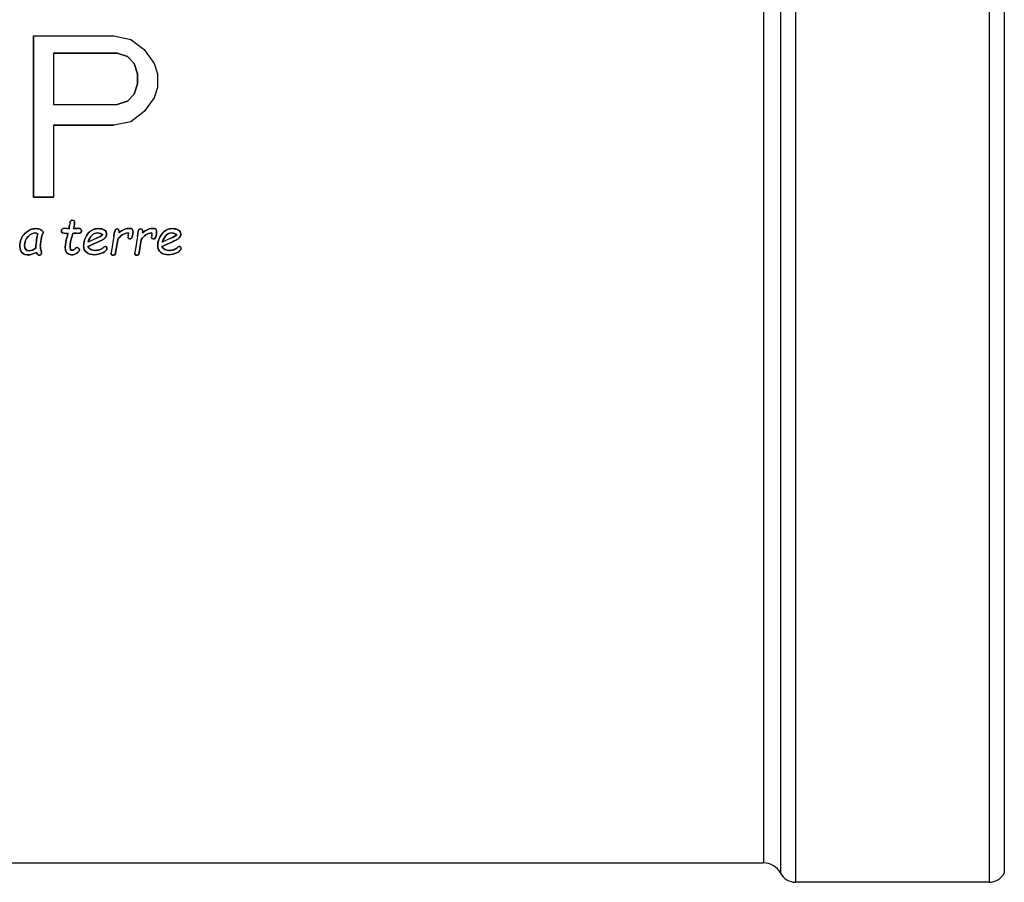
# Model space of a CAD drawing. Header units: millimetres. Extents: x 0 to 420, y 0 to 297.
# Tile 19 of 36: x 161 to 187, y 220 to 242. Entities that reach past the tile are written whole.
import ezdxf

# ---------------------------------------------------------------- set-up
doc = ezdxf.new("R2010")
doc.units = ezdxf.units.MM
doc.header["$LTSCALE"] = 23.1
for name, color, linetype in [('06_COURBES', 7, 'CONTINUOUS'), ('08_SURFACES', 7, 'CONTINUOUS'), ('AXES_REF', 7, 'CONTINUOUS')]:
    doc.layers.add(name, color=color, linetype=linetype)

msp = doc.modelspace()

# ---------------------------------------------------------------- linework, layer by layer
at = {"layer": '06_COURBES', "color": 4, "linetype": 'Continuous'}
for p, q in [((161.059, 241.826), (163.184, 241.826)), ((161.059, 237.576), (161.059, 241.826)), ((163.184, 241.826), (163.627, 241.735)), ((163.627, 241.735), (163.981, 241.464)), ((163.272, 241.373), (161.59, 241.373)), ((161.59, 241.373), (161.59, 240.017)), ((163.538, 241.283), (163.272, 241.373)), ((163.981, 241.464), (164.246, 241.102)), ((163.715, 241.102), (163.538, 241.283)), ((163.804, 240.831), (163.715, 241.102)), ((164.246, 241.102), (164.335, 240.831)), ((163.804, 240.56), (163.804, 240.831)), ((164.335, 240.831), (164.335, 240.469)), ((163.715, 240.288), (163.804, 240.56)), ((164.335, 240.469), (164.246, 240.198)), ((163.272, 240.017), (163.538, 240.107)), ((163.538, 240.107), (163.715, 240.288)), ((164.246, 240.198), (163.981, 239.836)), ((161.59, 240.017), (163.272, 240.017)), ((163.981, 239.836), (163.627, 239.565)), ((163.627, 239.565), (163.184, 239.474)), ((163.184, 239.474), (161.59, 239.474)), ((161.59, 239.474), (161.59, 237.576)), ((161.59, 237.576), (161.059, 237.576)), ((162, 236.746), (161.869, 236.756)), ((162.021, 236.91), (162.01, 236.831)), ((162.125, 236.746), (162.137, 236.822)), ((162.196, 236.629), (162.258, 236.627)), ((162.709, 236.488), (162.503, 236.395)), ((163.181, 236.553), (163.111, 236.11)), ((163.229, 236.11), (163.282, 236.456)), ((163.556, 236.555), (163.553, 236.521)), ((163.564, 236.636), (163.558, 236.582)), ((163.674, 236.555), (163.681, 236.599)), ((163.803, 236.553), (163.733, 236.11)), ((163.851, 236.11), (163.904, 236.456)), ((164.178, 236.555), (164.175, 236.521)), ((164.186, 236.636), (164.18, 236.582)), ((164.296, 236.555), (164.303, 236.599)), ((164.663, 236.488), (164.456, 236.395)), ((162.495, 236.278), (162.754, 236.393)), ((164.448, 236.278), (164.707, 236.393)), ((161.278, 236.105), (161.276, 236.115))]:
    msp.add_line(p, q, dxfattribs=at)
for points in [[(162.045, 236.953), (162.031, 236.941), (162.023, 236.927), (162.021, 236.91)], [(162.092, 236.971), (162.073, 236.971), (162.058, 236.965), (162.045, 236.953)], [(162.145, 236.886), (162.145, 236.943), (162.127, 236.971), (162.092, 236.971)], [(161.126, 236.748), (161.021, 236.748), (160.924, 236.704), (160.836, 236.618)], [(161.253, 236.716), (161.209, 236.737), (161.167, 236.748), (161.126, 236.748)], [(161.319, 236.644), (161.319, 236.672), (161.297, 236.696), (161.253, 236.716)], [(161.817, 236.737), (161.805, 236.725), (161.798, 236.709), (161.798, 236.691)], [(161.798, 236.691), (161.798, 236.668), (161.805, 236.651), (161.818, 236.641)], [(161.869, 236.756), (161.847, 236.756), (161.83, 236.75), (161.817, 236.737)], [(162.006, 236.783), (162.005, 236.769), (162.003, 236.756), (162, 236.746)], [(162.01, 236.831), (162.008, 236.814), (162.006, 236.797), (162.006, 236.783)], [(162.215, 236.756), (162.211, 236.756), (162.181, 236.752), (162.125, 236.746)], [(162.137, 236.822), (162.142, 236.848), (162.145, 236.869), (162.145, 236.886)], [(162.306, 236.743), (162.289, 236.752), (162.259, 236.756), (162.215, 236.756)], [(162.33, 236.696), (162.33, 236.718), (162.322, 236.734), (162.306, 236.743)], [(162.309, 236.646), (162.323, 236.658), (162.33, 236.675), (162.33, 236.696)], [(162.763, 236.748), (162.651, 236.748), (162.56, 236.698), (162.489, 236.599)], [(162.932, 236.711), (162.893, 236.735), (162.837, 236.748), (162.763, 236.748)], [(162.991, 236.605), (162.991, 236.651), (162.972, 236.685), (162.932, 236.711)], [(163.221, 236.723), (163.21, 236.71), (163.197, 236.653), (163.181, 236.553)], [(163.269, 236.742), (163.247, 236.742), (163.232, 236.735), (163.221, 236.723)], [(163.32, 236.671), (163.32, 236.718), (163.302, 236.742), (163.269, 236.742)], [(163.605, 236.755), (163.504, 236.755), (163.408, 236.715), (163.317, 236.637)], [(163.686, 236.656), (163.686, 236.721), (163.658, 236.755), (163.605, 236.755)], [(163.843, 236.723), (163.832, 236.71), (163.819, 236.653), (163.803, 236.553)], [(163.891, 236.742), (163.87, 236.742), (163.854, 236.735), (163.843, 236.723)], [(163.942, 236.671), (163.942, 236.718), (163.925, 236.742), (163.891, 236.742)], [(164.227, 236.755), (164.126, 236.755), (164.03, 236.715), (163.939, 236.637)], [(164.308, 236.656), (164.308, 236.721), (164.28, 236.755), (164.227, 236.755)], [(164.716, 236.748), (164.604, 236.748), (164.513, 236.698), (164.443, 236.599)], [(164.886, 236.711), (164.847, 236.735), (164.79, 236.748), (164.716, 236.748)], [(164.945, 236.605), (164.945, 236.651), (164.925, 236.685), (164.886, 236.711)], [(160.836, 236.618), (160.747, 236.532), (160.704, 236.419), (160.704, 236.28)], [(160.829, 236.304), (160.829, 236.398), (160.86, 236.477), (160.92, 236.54)], [(160.92, 236.54), (160.981, 236.603), (161.047, 236.636), (161.118, 236.636)], [(161.118, 236.636), (161.133, 236.636), (161.154, 236.627), (161.181, 236.612)], [(161.181, 236.612), (161.151, 236.536), (161.133, 236.41), (161.126, 236.234)], [(161.243, 236.291), (161.243, 236.325), (161.25, 236.382), (161.266, 236.46)], [(161.266, 236.46), (161.281, 236.539), (161.293, 236.587), (161.302, 236.603)], [(161.302, 236.603), (161.313, 236.613), (161.319, 236.626), (161.319, 236.644)], [(161.818, 236.641), (161.831, 236.63), (161.884, 236.622), (161.976, 236.618)], [(161.95, 236.533), (161.917, 236.426), (161.9, 236.335), (161.9, 236.261)], [(161.976, 236.618), (161.967, 236.589), (161.959, 236.561), (161.95, 236.533)], [(162.027, 236.285), (162.027, 236.346), (162.045, 236.435), (162.08, 236.552)], [(162.08, 236.552), (162.088, 236.579), (162.095, 236.603), (162.1, 236.623)], [(162.1, 236.623), (162.132, 236.627), (162.164, 236.63), (162.196, 236.629)], [(162.258, 236.627), (162.278, 236.627), (162.295, 236.633), (162.309, 236.646)], [(162.489, 236.599), (162.419, 236.499), (162.384, 236.398), (162.384, 236.294)], [(162.503, 236.395), (162.56, 236.554), (162.641, 236.634), (162.745, 236.634)], [(162.888, 236.584), (162.856, 236.56), (162.797, 236.528), (162.709, 236.488)], [(162.745, 236.634), (162.809, 236.634), (162.857, 236.617), (162.888, 236.584)], [(162.754, 236.393), (162.802, 236.414), (162.84, 236.432), (162.87, 236.446)], [(162.87, 236.446), (162.9, 236.461), (162.928, 236.482), (162.953, 236.508)], [(162.953, 236.508), (162.978, 236.535), (162.991, 236.567), (162.991, 236.605)], [(163.282, 236.456), (163.344, 236.562), (163.438, 236.622), (163.564, 236.636)], [(163.317, 236.637), (163.318, 236.649), (163.32, 236.661), (163.32, 236.671)], [(163.553, 236.521), (163.553, 236.491), (163.567, 236.476), (163.598, 236.476)], [(163.558, 236.582), (163.557, 236.571), (163.556, 236.562), (163.556, 236.555)], [(163.598, 236.476), (163.62, 236.476), (163.638, 236.485), (163.651, 236.503)], [(163.651, 236.503), (163.663, 236.52), (163.672, 236.538), (163.674, 236.555)], [(163.681, 236.599), (163.684, 236.62), (163.686, 236.639), (163.686, 236.656)], [(163.904, 236.456), (163.966, 236.562), (164.06, 236.622), (164.186, 236.636)], [(163.939, 236.637), (163.94, 236.649), (163.942, 236.661), (163.942, 236.671)], [(164.175, 236.521), (164.175, 236.491), (164.189, 236.476), (164.22, 236.476)], [(164.18, 236.582), (164.179, 236.571), (164.178, 236.562), (164.178, 236.555)], [(164.22, 236.476), (164.243, 236.476), (164.26, 236.485), (164.273, 236.503)], [(164.273, 236.503), (164.286, 236.52), (164.294, 236.538), (164.296, 236.555)], [(164.303, 236.599), (164.306, 236.62), (164.308, 236.639), (164.308, 236.656)], [(164.443, 236.599), (164.372, 236.499), (164.337, 236.398), (164.337, 236.294)], [(164.456, 236.395), (164.514, 236.554), (164.595, 236.634), (164.698, 236.634)], [(164.842, 236.584), (164.81, 236.56), (164.75, 236.528), (164.663, 236.488)], [(164.698, 236.634), (164.763, 236.634), (164.811, 236.617), (164.842, 236.584)], [(164.707, 236.393), (164.755, 236.414), (164.794, 236.432), (164.823, 236.446)], [(164.823, 236.446), (164.853, 236.461), (164.881, 236.482), (164.906, 236.508)], [(164.906, 236.508), (164.932, 236.535), (164.945, 236.567), (164.945, 236.605)], [(160.704, 236.28), (160.704, 236.129), (160.782, 236.055), (160.94, 236.055)], [(160.949, 236.165), (160.869, 236.165), (160.829, 236.211), (160.829, 236.304)], [(161.126, 236.234), (161.071, 236.187), (161.012, 236.165), (160.949, 236.165)], [(161.276, 236.115), (161.254, 236.19), (161.243, 236.248), (161.243, 236.291)], [(161.9, 236.261), (161.9, 236.126), (161.955, 236.058), (162.063, 236.058)], [(162.078, 236.176), (162.044, 236.176), (162.027, 236.212), (162.027, 236.285)], [(162.152, 236.207), (162.135, 236.186), (162.111, 236.176), (162.078, 236.176)], [(162.213, 236.25), (162.194, 236.25), (162.173, 236.235), (162.152, 236.207)], [(162.202, 236.098), (162.249, 236.124), (162.272, 236.156), (162.272, 236.193)], [(162.252, 236.234), (162.24, 236.244), (162.226, 236.25), (162.213, 236.25)], [(162.272, 236.193), (162.272, 236.209), (162.265, 236.223), (162.252, 236.234)], [(162.384, 236.294), (162.384, 236.222), (162.409, 236.165), (162.46, 236.123)], [(162.689, 236.173), (162.596, 236.173), (162.531, 236.208), (162.495, 236.278)], [(162.806, 236.193), (162.761, 236.18), (162.722, 236.173), (162.689, 236.173)], [(162.898, 236.245), (162.882, 236.224), (162.851, 236.207), (162.806, 236.193)], [(162.888, 236.113), (162.962, 236.148), (162.999, 236.188), (162.999, 236.231)], [(162.95, 236.278), (162.933, 236.278), (162.916, 236.267), (162.898, 236.245)], [(162.985, 236.264), (162.976, 236.273), (162.964, 236.278), (162.95, 236.278)], [(162.999, 236.231), (162.999, 236.244), (162.994, 236.254), (162.985, 236.264)], [(164.337, 236.294), (164.337, 236.222), (164.363, 236.165), (164.413, 236.123)], [(164.643, 236.173), (164.549, 236.173), (164.485, 236.208), (164.448, 236.278)], [(164.76, 236.193), (164.714, 236.18), (164.676, 236.173), (164.643, 236.173)], [(164.852, 236.245), (164.836, 236.224), (164.805, 236.207), (164.76, 236.193)], [(164.842, 236.113), (164.915, 236.148), (164.952, 236.188), (164.952, 236.231)], [(164.904, 236.278), (164.886, 236.278), (164.869, 236.267), (164.852, 236.245)], [(164.938, 236.264), (164.929, 236.273), (164.918, 236.278), (164.904, 236.278)], [(164.952, 236.231), (164.952, 236.244), (164.947, 236.254), (164.938, 236.264)], [(160.94, 236.055), (160.979, 236.055), (161.044, 236.077), (161.135, 236.12)], [(161.135, 236.12), (161.142, 236.105), (161.155, 236.089), (161.172, 236.072)], [(161.172, 236.072), (161.19, 236.055), (161.202, 236.046), (161.208, 236.046)], [(161.208, 236.046), (161.245, 236.046), (161.269, 236.066), (161.278, 236.105)], [(162.063, 236.058), (162.109, 236.058), (162.155, 236.072), (162.202, 236.098)], [(162.46, 236.123), (162.51, 236.081), (162.581, 236.06), (162.671, 236.06)], [(162.671, 236.06), (162.742, 236.06), (162.815, 236.078), (162.888, 236.113)], [(163.111, 236.11), (163.105, 236.067), (163.12, 236.045), (163.156, 236.045)], [(163.156, 236.045), (163.198, 236.045), (163.223, 236.067), (163.229, 236.11)], [(163.733, 236.11), (163.727, 236.067), (163.742, 236.045), (163.778, 236.045)], [(163.778, 236.045), (163.82, 236.045), (163.845, 236.067), (163.851, 236.11)], [(164.413, 236.123), (164.464, 236.081), (164.534, 236.06), (164.624, 236.06)], [(164.624, 236.06), (164.696, 236.06), (164.768, 236.078), (164.842, 236.113)]]:
    msp.add_open_spline(points, degree=3, dxfattribs=at)
at = {"layer": '08_SURFACES', "color": 7, "linetype": 'Continuous'}
for p, q in [((161.059, 241.826), (163.184, 241.826)), ((161.059, 241.826), (161.059, 237.576)), ((163.184, 241.826), (163.627, 241.735)), ((163.627, 241.735), (163.981, 241.464)), ((161.59, 241.373), (163.272, 241.373)), ((161.59, 241.373), (161.59, 240.017)), ((163.272, 241.373), (163.538, 241.283)), ((163.981, 241.464), (164.246, 241.102)), ((163.538, 241.283), (163.715, 241.102)), ((163.715, 241.102), (163.804, 240.831)), ((164.246, 241.102), (164.335, 240.831)), ((163.804, 240.831), (163.804, 240.56)), ((164.335, 240.831), (164.335, 240.469)), ((163.804, 240.56), (163.715, 240.288)), ((164.335, 240.469), (164.246, 240.198)), ((163.538, 240.107), (163.272, 240.017)), ((163.715, 240.288), (163.538, 240.107)), ((164.246, 240.198), (163.981, 239.836)), ((161.59, 240.017), (163.272, 240.017)), ((163.981, 239.836), (163.627, 239.565)), ((163.627, 239.565), (163.184, 239.474)), ((161.59, 239.474), (163.184, 239.474)), ((161.59, 239.474), (161.59, 237.576)), ((161.059, 237.576), (161.59, 237.576)), ((161.869, 236.756), (162, 236.746)), ((162.021, 236.91), (162.01, 236.831)), ((162.137, 236.822), (162.125, 236.746)), ((162.196, 236.629), (162.258, 236.627)), ((162.709, 236.488), (162.503, 236.395)), ((163.181, 236.553), (163.111, 236.11)), ((163.282, 236.456), (163.229, 236.11)), ((163.556, 236.555), (163.553, 236.521)), ((163.564, 236.636), (163.558, 236.582)), ((163.681, 236.599), (163.674, 236.555)), ((163.803, 236.553), (163.733, 236.11)), ((163.904, 236.456), (163.851, 236.11)), ((164.178, 236.555), (164.175, 236.521)), ((164.186, 236.636), (164.18, 236.582)), ((164.303, 236.599), (164.296, 236.555)), ((164.663, 236.488), (164.456, 236.395)), ((162.754, 236.393), (162.495, 236.278)), ((164.707, 236.393), (164.448, 236.278)), ((161.276, 236.115), (161.278, 236.105))]:
    msp.add_line(p, q, dxfattribs=at)
for points in [[(162.021, 236.91), (162.023, 236.927), (162.031, 236.941), (162.045, 236.953)], [(162.045, 236.953), (162.058, 236.965), (162.073, 236.971), (162.092, 236.971)], [(162.092, 236.971), (162.127, 236.971), (162.145, 236.943), (162.145, 236.886)], [(160.836, 236.618), (160.924, 236.704), (161.021, 236.748), (161.126, 236.748)], [(161.126, 236.748), (161.167, 236.748), (161.209, 236.737), (161.253, 236.716)], [(161.253, 236.716), (161.297, 236.696), (161.319, 236.672), (161.319, 236.644)], [(161.798, 236.691), (161.798, 236.709), (161.805, 236.725), (161.817, 236.737)], [(161.818, 236.641), (161.805, 236.651), (161.798, 236.668), (161.798, 236.691)], [(161.817, 236.737), (161.83, 236.75), (161.847, 236.756), (161.869, 236.756)], [(162, 236.746), (162.003, 236.756), (162.005, 236.769), (162.006, 236.783)], [(162.006, 236.783), (162.006, 236.797), (162.008, 236.814), (162.01, 236.831)], [(162.125, 236.746), (162.181, 236.752), (162.211, 236.756), (162.215, 236.756)], [(162.145, 236.886), (162.145, 236.869), (162.142, 236.848), (162.137, 236.822)], [(162.215, 236.756), (162.259, 236.756), (162.289, 236.752), (162.306, 236.743)], [(162.306, 236.743), (162.322, 236.734), (162.33, 236.718), (162.33, 236.696)], [(162.33, 236.696), (162.33, 236.675), (162.323, 236.658), (162.309, 236.646)], [(162.489, 236.599), (162.56, 236.698), (162.651, 236.748), (162.763, 236.748)], [(162.763, 236.748), (162.837, 236.748), (162.893, 236.735), (162.932, 236.711)], [(162.932, 236.711), (162.972, 236.685), (162.991, 236.651), (162.991, 236.605)], [(163.181, 236.553), (163.197, 236.653), (163.21, 236.71), (163.221, 236.723)], [(163.221, 236.723), (163.232, 236.735), (163.247, 236.742), (163.269, 236.742)], [(163.269, 236.742), (163.302, 236.742), (163.32, 236.718), (163.32, 236.671)], [(163.317, 236.637), (163.408, 236.715), (163.504, 236.755), (163.605, 236.755)], [(163.605, 236.755), (163.658, 236.755), (163.686, 236.721), (163.686, 236.656)], [(163.803, 236.553), (163.819, 236.653), (163.832, 236.71), (163.843, 236.723)], [(163.843, 236.723), (163.854, 236.735), (163.87, 236.742), (163.891, 236.742)], [(163.891, 236.742), (163.925, 236.742), (163.942, 236.718), (163.942, 236.671)], [(163.939, 236.637), (164.03, 236.715), (164.126, 236.755), (164.227, 236.755)], [(164.227, 236.755), (164.28, 236.755), (164.308, 236.721), (164.308, 236.656)], [(164.443, 236.599), (164.513, 236.698), (164.604, 236.748), (164.716, 236.748)], [(164.716, 236.748), (164.79, 236.748), (164.847, 236.735), (164.886, 236.711)], [(164.886, 236.711), (164.925, 236.685), (164.945, 236.651), (164.945, 236.605)], [(160.704, 236.28), (160.704, 236.419), (160.747, 236.532), (160.836, 236.618)], [(160.92, 236.54), (160.86, 236.477), (160.829, 236.398), (160.829, 236.304)], [(161.118, 236.636), (161.047, 236.636), (160.981, 236.603), (160.92, 236.54)], [(161.181, 236.612), (161.154, 236.627), (161.133, 236.636), (161.118, 236.636)], [(161.126, 236.234), (161.133, 236.41), (161.151, 236.536), (161.181, 236.612)], [(161.266, 236.46), (161.25, 236.382), (161.243, 236.325), (161.243, 236.291)], [(161.302, 236.603), (161.293, 236.587), (161.281, 236.539), (161.266, 236.46)], [(161.319, 236.644), (161.319, 236.626), (161.313, 236.613), (161.302, 236.603)], [(161.976, 236.618), (161.884, 236.622), (161.831, 236.63), (161.818, 236.641)], [(161.9, 236.261), (161.9, 236.335), (161.917, 236.426), (161.95, 236.533)], [(161.95, 236.533), (161.959, 236.561), (161.967, 236.589), (161.976, 236.618)], [(162.08, 236.552), (162.045, 236.435), (162.027, 236.346), (162.027, 236.285)], [(162.1, 236.623), (162.095, 236.603), (162.088, 236.579), (162.08, 236.552)], [(162.196, 236.629), (162.164, 236.63), (162.132, 236.627), (162.1, 236.623)], [(162.309, 236.646), (162.295, 236.633), (162.278, 236.627), (162.258, 236.627)], [(162.384, 236.294), (162.384, 236.398), (162.419, 236.499), (162.489, 236.599)], [(162.745, 236.634), (162.641, 236.634), (162.56, 236.554), (162.503, 236.395)], [(162.709, 236.488), (162.797, 236.528), (162.856, 236.56), (162.888, 236.584)], [(162.888, 236.584), (162.857, 236.617), (162.809, 236.634), (162.745, 236.634)], [(162.87, 236.446), (162.84, 236.432), (162.802, 236.414), (162.754, 236.393)], [(162.953, 236.508), (162.928, 236.482), (162.9, 236.461), (162.87, 236.446)], [(162.991, 236.605), (162.991, 236.567), (162.978, 236.535), (162.953, 236.508)], [(163.564, 236.636), (163.438, 236.622), (163.344, 236.562), (163.282, 236.456)], [(163.32, 236.671), (163.32, 236.661), (163.318, 236.649), (163.317, 236.637)], [(163.598, 236.476), (163.567, 236.476), (163.553, 236.491), (163.553, 236.521)], [(163.556, 236.555), (163.556, 236.562), (163.557, 236.571), (163.558, 236.582)], [(163.651, 236.503), (163.638, 236.485), (163.62, 236.476), (163.598, 236.476)], [(163.674, 236.555), (163.672, 236.538), (163.663, 236.52), (163.651, 236.503)], [(163.686, 236.656), (163.686, 236.639), (163.684, 236.62), (163.681, 236.599)], [(164.186, 236.636), (164.06, 236.622), (163.966, 236.562), (163.904, 236.456)], [(163.942, 236.671), (163.942, 236.661), (163.94, 236.649), (163.939, 236.637)], [(164.22, 236.476), (164.189, 236.476), (164.175, 236.491), (164.175, 236.521)], [(164.178, 236.555), (164.178, 236.562), (164.179, 236.571), (164.18, 236.582)], [(164.273, 236.503), (164.26, 236.485), (164.243, 236.476), (164.22, 236.476)], [(164.296, 236.555), (164.294, 236.538), (164.286, 236.52), (164.273, 236.503)], [(164.308, 236.656), (164.308, 236.639), (164.306, 236.62), (164.303, 236.599)], [(164.337, 236.294), (164.337, 236.398), (164.372, 236.499), (164.443, 236.599)], [(164.698, 236.634), (164.595, 236.634), (164.514, 236.554), (164.456, 236.395)], [(164.663, 236.488), (164.75, 236.528), (164.81, 236.56), (164.842, 236.584)], [(164.842, 236.584), (164.811, 236.617), (164.763, 236.634), (164.698, 236.634)], [(164.823, 236.446), (164.794, 236.432), (164.755, 236.414), (164.707, 236.393)], [(164.906, 236.508), (164.881, 236.482), (164.853, 236.461), (164.823, 236.446)], [(164.945, 236.605), (164.945, 236.567), (164.932, 236.535), (164.906, 236.508)], [(160.94, 236.055), (160.782, 236.055), (160.704, 236.129), (160.704, 236.28)], [(160.829, 236.304), (160.829, 236.211), (160.869, 236.165), (160.949, 236.165)], [(160.949, 236.165), (161.012, 236.165), (161.071, 236.187), (161.126, 236.234)], [(161.243, 236.291), (161.243, 236.248), (161.254, 236.19), (161.276, 236.115)], [(162.063, 236.058), (161.955, 236.058), (161.9, 236.126), (161.9, 236.261)], [(162.027, 236.285), (162.027, 236.212), (162.044, 236.176), (162.078, 236.176)], [(162.078, 236.176), (162.111, 236.176), (162.135, 236.186), (162.152, 236.207)], [(162.152, 236.207), (162.173, 236.235), (162.194, 236.25), (162.213, 236.25)], [(162.272, 236.193), (162.272, 236.156), (162.249, 236.124), (162.202, 236.098)], [(162.213, 236.25), (162.226, 236.25), (162.24, 236.244), (162.252, 236.234)], [(162.252, 236.234), (162.265, 236.223), (162.272, 236.209), (162.272, 236.193)], [(162.46, 236.123), (162.409, 236.165), (162.384, 236.222), (162.384, 236.294)], [(162.495, 236.278), (162.531, 236.208), (162.596, 236.173), (162.689, 236.173)], [(162.689, 236.173), (162.722, 236.173), (162.761, 236.18), (162.806, 236.193)], [(162.806, 236.193), (162.851, 236.207), (162.882, 236.224), (162.898, 236.245)], [(162.999, 236.231), (162.999, 236.188), (162.962, 236.148), (162.888, 236.113)], [(162.898, 236.245), (162.916, 236.267), (162.933, 236.278), (162.95, 236.278)], [(162.95, 236.278), (162.964, 236.278), (162.976, 236.273), (162.985, 236.264)], [(162.985, 236.264), (162.994, 236.254), (162.999, 236.244), (162.999, 236.231)], [(164.413, 236.123), (164.363, 236.165), (164.337, 236.222), (164.337, 236.294)], [(164.448, 236.278), (164.485, 236.208), (164.549, 236.173), (164.643, 236.173)], [(164.643, 236.173), (164.676, 236.173), (164.714, 236.18), (164.76, 236.193)], [(164.76, 236.193), (164.805, 236.207), (164.836, 236.224), (164.852, 236.245)], [(164.952, 236.231), (164.952, 236.188), (164.915, 236.148), (164.842, 236.113)], [(164.852, 236.245), (164.869, 236.267), (164.886, 236.278), (164.904, 236.278)], [(164.904, 236.278), (164.918, 236.278), (164.929, 236.273), (164.938, 236.264)], [(164.938, 236.264), (164.947, 236.254), (164.952, 236.244), (164.952, 236.231)], [(161.135, 236.12), (161.044, 236.077), (160.979, 236.055), (160.94, 236.055)], [(161.172, 236.072), (161.155, 236.089), (161.142, 236.105), (161.135, 236.12)], [(161.208, 236.046), (161.202, 236.046), (161.19, 236.055), (161.172, 236.072)], [(161.278, 236.105), (161.269, 236.066), (161.245, 236.046), (161.208, 236.046)], [(162.202, 236.098), (162.155, 236.072), (162.109, 236.058), (162.063, 236.058)], [(162.671, 236.06), (162.581, 236.06), (162.51, 236.081), (162.46, 236.123)], [(162.888, 236.113), (162.815, 236.078), (162.742, 236.06), (162.671, 236.06)], [(163.156, 236.045), (163.12, 236.045), (163.105, 236.067), (163.111, 236.11)], [(163.229, 236.11), (163.223, 236.067), (163.198, 236.045), (163.156, 236.045)], [(163.778, 236.045), (163.742, 236.045), (163.727, 236.067), (163.733, 236.11)], [(163.851, 236.11), (163.845, 236.067), (163.82, 236.045), (163.778, 236.045)], [(164.624, 236.06), (164.534, 236.06), (164.464, 236.081), (164.413, 236.123)], [(164.842, 236.113), (164.768, 236.078), (164.696, 236.06), (164.624, 236.06)]]:
    msp.add_open_spline(points, degree=3, dxfattribs=at)
at = {"layer": 'AXES_REF', "color": 9, "linetype": 'Continuous'}
for p, q in [((181.151, 259.88), (181.151, 219.522)), ((186.251, 259.88), (186.251, 219.522)), ((180.751, 259.64), (180.751, 219.762)), ((186.651, 259.64), (186.651, 219.762)), ((180.301, 259.37), (180.301, 220.032))]:
    msp.add_line(p, q, dxfattribs=at)
at = {"layer": 'AXES_REF', "color": 7, "linetype": 'Continuous'}
for p, q in [((136.101, 220.032), (180.301, 220.032)), ((186.251, 219.522), (181.151, 219.522))]:
    msp.add_line(p, q, dxfattribs=at)
for centre, radius, start, end in [((180.301, 219.522), 0.51, 28.0725, 90), ((181.151, 219.975), 0.453, 208.0725, 270), ((186.251, 219.975), 0.453, 270, 331.9275)]:
    msp.add_arc(centre, radius, start, end, dxfattribs=at)

doc.saveas('drawing.dxf')
